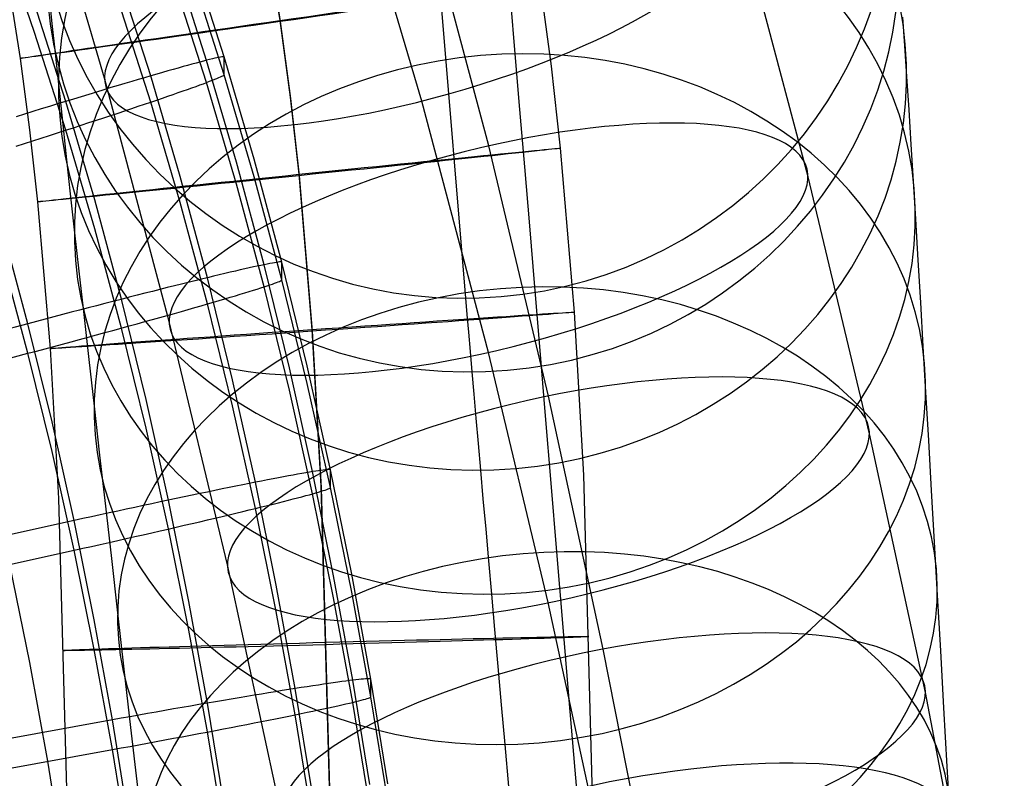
# Model space of a CAD drawing. Extents: x -1634 to -184, y -278 to 263.
# Tile 233 of 242: x -232 to -194, y 63 to 92. Entities that reach past the tile are written whole.
import ezdxf

# ---------------------------------------------------------------- set-up
doc = ezdxf.new("R2010")
doc.units = 0
doc.layers.add('PREDEFINITO', color=7, linetype='CONTINUOUS')

msp = doc.modelspace()

# ---------------------------------------------------------------- linework, layer by layer
at = {"layer": 'PREDEFINITO'}
for p, q in [((-224.833, 203.905, 5.078), (-214.599, 81.211, 508.344)), ((-228.337, 89.589, 690.999), (-231.126, 99.013, 694.118)), ((-216.26, 88.712, 703.878), (-219.142, 98.451, 707.102)), ((-213.715, 87.007, 676.98), (-216.255, 96.568, 680.144)), ((-201.559, 85.833, 689.762), (-204.178, 95.691, 693.024)), ((-231, 91.32, 392.702), (-232.275, 94.997, 392.619)), ((-222.113, 94.676, 309.385), (-221.663, 91.779, 309.391)), ((-222.101, 94.638, 289.385), (-221.651, 91.737, 289.391)), ((-224.457, 90.263, 435.716), (-225.686, 94.107, 435.629)), ((-223.787, 90.391, 432.031), (-225.021, 94.251, 431.944)), ((-226.58, 89.67, 439.12), (-227.792, 93.463, 439.034)), ((-223.787, 89.714, 402.039), (-225.021, 93.574, 401.951)), ((-231.97, 93.005, 299.382), (-231.555, 90.337, 299.388)), ((-224.457, 89.42, 398.363), (-225.686, 93.264, 398.277)), ((-211.758, 93.179, 299.394), (-211.342, 90.042, 299.401)), ((-230.448, 92.722, 526.789), (-230.339, 91.662, 529.676)), ((-229.813, 88.702, 441.369), (-231, 92.417, 441.286)), ((-226.58, 88.674, 394.989), (-227.792, 92.467, 394.904)), ((-212.883, 92.51, 562.914), (-212.716, 90.508, 565.871)), ((-197.957, 91.912, 528.716), (-197.884, 90.81, 531.524)), ((-230.339, 91.662, 529.676), (-230.221, 90.537, 532.539)), ((-221.663, 91.779, 309.391), (-221.275, 88.856, 309.398)), ((-221.651, 91.737, 289.391), (-221.262, 88.808, 289.398)), ((-229.813, 87.605, 392.786), (-231, 91.32, 392.702)), ((-197.884, 90.81, 531.524), (-197.808, 89.645, 534.307)), ((-231.555, 90.337, 299.388), (-231.195, 87.622, 299.394)), ((-230.221, 90.537, 532.539), (-230.095, 89.35, 535.376)), ((-224.141, 90.34, 434.731), (-224.234, 90.319, 435.058)), ((-224.058, 90.359, 434.4), (-224.141, 90.34, 434.731)), ((-223.986, 90.374, 434.066), (-224.058, 90.359, 434.4)), ((-223.926, 90.386, 433.731), (-223.986, 90.374, 434.066)), ((-223.876, 90.394, 433.393), (-223.926, 90.386, 433.731)), ((-223.837, 90.398, 433.054), (-223.876, 90.394, 433.393)), ((-223.809, 90.399, 432.713), (-223.837, 90.398, 433.054)), ((-223.793, 90.397, 432.372), (-223.809, 90.399, 432.713)), ((-223.787, 90.391, 432.031), (-223.793, 90.397, 432.372)), ((-222.644, 86.5, 432.119), (-223.787, 90.391, 432.031)), ((-223.787, 89.714, 402.039), (-223.787, 90.391, 432.031)), ((-212.716, 90.508, 565.871), (-212.539, 88.396, 568.833)), ((-225.532, 89.971, 437.809), (-225.725, 89.917, 438.085)), ((-225.349, 90.023, 437.525), (-225.532, 89.971, 437.809)), ((-225.175, 90.071, 437.235), (-225.349, 90.023, 437.525)), ((-225.011, 90.116, 436.939), (-225.175, 90.071, 437.235)), ((-224.856, 90.158, 436.638), (-225.011, 90.116, 436.939)), ((-224.711, 90.197, 436.331), (-224.856, 90.158, 436.638)), ((-224.576, 90.232, 436.02), (-224.711, 90.197, 436.331)), ((-224.452, 90.264, 435.703), (-224.576, 90.232, 436.02)), ((-223.318, 86.388, 435.803), (-224.457, 90.263, 435.716)), ((-224.338, 90.293, 435.383), (-224.452, 90.264, 435.703)), ((-224.234, 90.319, 435.058), (-224.338, 90.293, 435.383)), ((-211.342, 90.042, 299.401), (-210.993, 86.917, 299.409)), ((-225.876, 80.324, 687.932), (-228.337, 89.589, 690.999)), ((-226.814, 89.602, 439.359), (-227.056, 89.531, 439.589)), ((-226.58, 89.671, 439.12), (-226.814, 89.602, 439.359)), ((-226.354, 89.736, 438.873), (-226.58, 89.671, 439.12)), ((-225.457, 85.845, 439.207), (-226.58, 89.67, 439.12)), ((-226.136, 89.799, 438.618), (-226.354, 89.736, 438.873)), ((-225.926, 89.86, 438.355), (-226.136, 89.799, 438.618)), ((-225.725, 89.917, 438.085), (-225.926, 89.86, 438.355)), ((-224.058, 89.575, 399.674), (-223.986, 89.605, 400.006)), ((-223.986, 89.605, 400.006), (-223.926, 89.632, 400.341)), ((-223.926, 89.632, 400.341), (-223.876, 89.655, 400.678)), ((-223.876, 89.655, 400.678), (-223.837, 89.675, 401.017)), ((-223.837, 89.675, 401.017), (-223.809, 89.691, 401.357)), ((-223.809, 89.691, 401.357), (-223.793, 89.704, 401.697)), ((-223.793, 89.704, 401.697), (-223.787, 89.714, 402.039)), ((-222.644, 85.823, 402.127), (-223.787, 89.714, 402.039)), ((-197.808, 89.645, 534.307), (-197.728, 88.383, 537.137)), ((-230.095, 89.35, 535.376), (-229.956, 88.064, 538.261)), ((-228.093, 89.223, 440.421), (-228.369, 89.14, 440.606)), ((-227.824, 89.303, 440.227), (-228.093, 89.223, 440.421)), ((-227.561, 89.382, 440.024), (-227.824, 89.303, 440.227)), ((-227.305, 89.458, 439.811), (-227.561, 89.382, 440.024)), ((-227.056, 89.531, 439.589), (-227.305, 89.458, 439.811)), ((-225.175, 89.159, 396.854), (-225.011, 89.217, 397.148)), ((-225.011, 89.217, 397.148), (-224.856, 89.273, 397.447)), ((-224.856, 89.273, 397.447), (-224.711, 89.326, 397.752)), ((-224.711, 89.326, 397.752), (-224.576, 89.375, 398.061)), ((-224.576, 89.375, 398.061), (-224.452, 89.421, 398.376)), ((-223.318, 85.544, 398.451), (-224.457, 89.42, 398.363)), ((-224.452, 89.421, 398.376), (-224.338, 89.465, 398.695)), ((-224.338, 89.465, 398.695), (-224.234, 89.505, 399.018)), ((-224.234, 89.505, 399.018), (-224.141, 89.541, 399.344)), ((-224.141, 89.541, 399.344), (-224.058, 89.575, 399.674)), ((-229.228, 88.88, 441.098), (-229.524, 88.79, 441.242)), ((-228.936, 88.969, 440.944), (-229.228, 88.88, 441.098)), ((-228.65, 89.056, 440.78), (-228.936, 88.969, 440.944)), ((-228.369, 89.14, 440.606), (-228.65, 89.056, 440.78)), ((-226.136, 88.825, 395.485), (-225.926, 88.897, 395.745)), ((-225.926, 88.897, 395.745), (-225.725, 88.967, 396.012)), ((-225.725, 88.967, 396.012), (-225.532, 89.034, 396.286)), ((-225.532, 89.034, 396.286), (-225.349, 89.098, 396.567)), ((-225.349, 89.098, 396.567), (-225.175, 89.159, 396.854)), ((-221.275, 88.856, 309.398), (-220.947, 85.925, 309.405)), ((-230.439, 88.51, 441.607), (-230.751, 88.414, 441.707)), ((-230.13, 88.605, 441.496), (-230.439, 88.51, 441.607)), ((-229.825, 88.698, 441.374), (-230.13, 88.605, 441.496)), ((-229.524, 88.79, 441.242), (-229.825, 88.698, 441.374)), ((-228.713, 84.952, 441.454), (-229.813, 88.702, 441.369)), ((-227.305, 88.43, 394.309), (-227.056, 88.514, 394.527)), ((-227.056, 88.514, 394.527), (-226.814, 88.595, 394.754)), ((-226.814, 88.595, 394.754), (-226.58, 88.674, 394.989)), ((-226.58, 88.674, 394.989), (-226.354, 88.751, 395.233)), ((-225.457, 84.848, 395.076), (-226.58, 88.674, 394.989)), ((-226.354, 88.751, 395.233), (-226.136, 88.825, 395.485)), ((-221.262, 88.808, 289.398), (-220.934, 85.872, 289.405)), ((-213.72, 79.15, 700.714), (-216.26, 88.712, 703.878)), ((-231.383, 88.218, 441.873), (-231.703, 88.119, 441.939)), ((-231.066, 88.317, 441.796), (-231.383, 88.218, 441.873)), ((-230.751, 88.414, 441.707), (-231.066, 88.317, 441.796)), ((-228.369, 88.077, 393.529), (-228.093, 88.168, 393.71)), ((-228.093, 88.168, 393.71), (-227.824, 88.257, 393.9)), ((-227.824, 88.257, 393.9), (-227.561, 88.345, 394.1)), ((-227.561, 88.345, 394.1), (-227.305, 88.43, 394.309)), ((-212.539, 88.396, 568.833), (-212.356, 86.213, 571.741)), ((-197.728, 88.383, 537.137), (-197.646, 87.058, 539.939)), ((-229.956, 88.064, 538.261), (-229.81, 86.713, 541.115)), ((-229.524, 87.699, 392.91), (-229.228, 87.796, 393.049)), ((-229.228, 87.796, 393.049), (-228.936, 87.891, 393.199)), ((-228.936, 87.891, 393.199), (-228.65, 87.985, 393.359)), ((-228.65, 87.985, 393.359), (-228.369, 88.077, 393.529)), ((-231.195, 87.622, 299.394), (-230.889, 84.881, 299.401)), ((-230.751, 87.302, 392.462), (-230.439, 87.403, 392.557)), ((-230.439, 87.403, 392.557), (-230.13, 87.502, 392.664)), ((-230.13, 87.502, 392.664), (-229.825, 87.601, 392.781)), ((-229.825, 87.601, 392.781), (-229.524, 87.699, 392.91)), ((-228.713, 83.855, 392.871), (-229.813, 87.605, 392.786)), ((-231.703, 86.997, 392.243), (-231.383, 87.099, 392.304)), ((-231.383, 87.099, 392.304), (-231.066, 87.201, 392.377)), ((-231.066, 87.201, 392.377), (-230.751, 87.302, 392.462)), ((-211.442, 77.486, 673.828), (-213.715, 87.007, 676.98)), ((-197.646, 87.058, 539.939), (-197.56, 85.668, 542.709)), ((-229.81, 86.713, 541.115), (-229.654, 85.296, 543.938)), ((-210.993, 86.917, 299.409), (-210.461, 80.678, 299.428)), ((-222.268, 82.485, 435.891), (-223.318, 86.388, 435.803)), ((-221.589, 82.582, 432.207), (-222.644, 86.5, 432.119)), ((-212.356, 86.213, 571.741), (-212.168, 83.96, 574.593)), ((-224.42, 81.99, 439.294), (-225.457, 85.845, 439.207)), ((-220.947, 85.925, 309.405), (-220.444, 80.018, 309.423)), ((-220.934, 85.872, 289.405), (-220.43, 79.953, 289.423)), ((-199.224, 76.052, 686.523), (-201.559, 85.833, 689.762)), ((-222.268, 81.641, 398.539), (-223.318, 85.544, 398.451)), ((-221.589, 81.905, 402.215), (-222.644, 85.823, 402.127)), ((-197.56, 85.668, 542.709), (-197.473, 84.215, 545.446)), ((-229.654, 85.296, 543.938), (-229.49, 83.816, 546.726)), ((-230.889, 84.881, 299.401), (-230.413, 79.293, 299.418)), ((-227.696, 81.17, 441.539), (-228.713, 84.952, 441.454)), ((-224.42, 80.993, 395.163), (-225.457, 84.848, 395.076)), ((-212.168, 83.96, 574.593), (-211.974, 81.639, 577.388)), ((-197.473, 84.215, 545.446), (-197.38, 82.664, 548.212)), ((-231.253, 80.241, 442.263), (-232.248, 83.943, 442.179)), ((-229.49, 83.816, 546.726), (-229.315, 82.235, 549.543)), ((-227.696, 80.073, 392.956), (-228.713, 83.855, 392.871)), ((-231.253, 79.112, 392.275), (-232.248, 82.815, 392.192)), ((-222.389, 82.459, 436.195), (-222.526, 82.43, 436.507)), ((-222.263, 82.486, 435.879), (-222.389, 82.459, 436.195)), ((-221.302, 78.558, 435.98), (-222.268, 82.485, 435.891)), ((-222.147, 82.509, 435.559), (-222.263, 82.486, 435.879)), ((-222.042, 82.53, 435.234), (-222.147, 82.509, 435.559)), ((-221.947, 82.548, 434.907), (-222.042, 82.53, 435.234)), ((-221.864, 82.562, 434.576), (-221.947, 82.548, 434.907)), ((-221.791, 82.574, 434.243), (-221.864, 82.562, 434.576)), ((-221.73, 82.583, 433.907), (-221.791, 82.574, 434.243)), ((-221.679, 82.589, 433.569), (-221.73, 82.583, 433.907)), ((-221.64, 82.591, 433.23), (-221.679, 82.589, 433.569)), ((-221.612, 82.591, 432.89), (-221.64, 82.591, 433.23)), ((-221.595, 82.588, 432.549), (-221.612, 82.591, 432.89)), ((-221.589, 82.582, 432.207), (-221.595, 82.588, 432.549)), ((-220.62, 78.641, 432.296), (-221.589, 82.582, 432.207)), ((-221.589, 81.905, 402.215), (-221.589, 82.582, 432.207)), ((-197.38, 82.664, 548.212), (-197.284, 81.049, 550.941)), ((-229.315, 82.235, 549.543), (-229.131, 80.589, 552.322)), ((-223.969, 82.098, 438.792), (-224.19, 82.045, 439.047)), ((-223.756, 82.149, 438.529), (-223.969, 82.098, 438.792)), ((-223.553, 82.197, 438.26), (-223.756, 82.149, 438.529)), ((-223.358, 82.242, 437.983), (-223.553, 82.197, 438.26)), ((-223.172, 82.285, 437.7), (-223.358, 82.242, 437.983)), ((-222.996, 82.326, 437.41), (-223.172, 82.285, 437.7)), ((-222.829, 82.363, 437.115), (-222.996, 82.326, 437.41)), ((-222.672, 82.398, 436.813), (-222.829, 82.363, 437.115)), ((-222.526, 82.43, 436.507), (-222.672, 82.398, 436.813)), ((-225.414, 81.746, 440.196), (-225.68, 81.68, 440.399)), ((-225.154, 81.81, 439.984), (-225.414, 81.746, 440.196)), ((-224.902, 81.872, 439.762), (-225.154, 81.81, 439.984)), ((-224.657, 81.932, 439.532), (-224.902, 81.872, 439.762)), ((-224.419, 81.99, 439.293), (-224.657, 81.932, 439.532)), ((-223.466, 78.109, 439.381), (-224.42, 81.99, 439.294)), ((-224.19, 82.045, 439.047), (-224.419, 81.99, 439.293)), ((-222.147, 81.681, 398.87), (-222.042, 81.716, 399.193)), ((-222.042, 81.716, 399.193), (-221.947, 81.749, 399.52)), ((-221.947, 81.749, 399.52), (-221.864, 81.778, 399.85)), ((-221.864, 81.778, 399.85), (-221.791, 81.805, 400.182)), ((-221.791, 81.805, 400.182), (-221.73, 81.829, 400.517)), ((-221.73, 81.829, 400.517), (-221.679, 81.85, 400.854)), ((-221.679, 81.85, 400.854), (-221.64, 81.868, 401.193)), ((-221.64, 81.868, 401.193), (-221.612, 81.883, 401.533)), ((-221.612, 81.883, 401.533), (-221.595, 81.895, 401.874)), ((-221.595, 81.895, 401.874), (-221.589, 81.905, 402.215)), ((-220.62, 77.964, 402.304), (-221.589, 81.905, 402.215)), ((-226.807, 81.396, 441.115), (-227.102, 81.321, 441.269)), ((-226.516, 81.47, 440.951), (-226.807, 81.396, 441.115)), ((-226.232, 81.542, 440.777), (-226.516, 81.47, 440.951)), ((-225.953, 81.612, 440.593), (-226.232, 81.542, 440.777)), ((-225.68, 81.68, 440.399), (-225.953, 81.612, 440.593)), ((-223.358, 81.305, 396.46), (-223.172, 81.36, 396.741)), ((-223.172, 81.36, 396.741), (-222.996, 81.414, 397.029)), ((-222.996, 81.414, 397.029), (-222.829, 81.465, 397.323)), ((-222.829, 81.465, 397.323), (-222.672, 81.513, 397.622)), ((-222.672, 81.513, 397.622), (-222.526, 81.559, 397.927)), ((-222.526, 81.559, 397.927), (-222.389, 81.602, 398.237)), ((-222.389, 81.602, 398.237), (-222.263, 81.643, 398.552)), ((-221.302, 77.715, 398.628), (-222.268, 81.641, 398.539)), ((-222.263, 81.643, 398.552), (-222.147, 81.681, 398.87)), ((-211.974, 81.639, 577.388), (-211.771, 79.216, 580.163)), ((-228.329, 81.007, 441.777), (-228.646, 80.925, 441.876)), ((-228.017, 81.087, 441.666), (-228.329, 81.007, 441.777)), ((-227.708, 81.167, 441.544), (-228.017, 81.087, 441.666)), ((-227.403, 81.245, 441.412), (-227.708, 81.167, 441.544)), ((-226.76, 77.36, 441.625), (-227.696, 81.17, 441.539)), ((-227.102, 81.321, 441.269), (-227.403, 81.245, 441.412)), ((-224.657, 80.925, 394.927), (-224.419, 80.993, 395.163)), ((-223.466, 77.113, 395.25), (-224.42, 80.993, 395.163)), ((-224.419, 80.993, 395.163), (-224.19, 81.06, 395.407)), ((-224.19, 81.06, 395.407), (-223.969, 81.124, 395.659)), ((-223.969, 81.124, 395.659), (-223.756, 81.186, 395.919)), ((-223.756, 81.186, 395.919), (-223.553, 81.247, 396.186)), ((-223.553, 81.247, 396.186), (-223.358, 81.305, 396.46)), ((-214.599, 81.211, 508.344), (-214.545, 80.587, 510.872)), ((-197.284, 81.049, 550.941), (-197.186, 79.37, 553.631)), ((-229.937, 80.588, 442.162), (-230.265, 80.502, 442.204)), ((-229.611, 80.674, 442.107), (-229.937, 80.588, 442.162)), ((-229.287, 80.758, 442.042), (-229.611, 80.674, 442.107)), ((-228.965, 80.842, 441.965), (-229.287, 80.758, 442.042)), ((-229.131, 80.589, 552.322), (-228.938, 78.879, 555.061)), ((-228.646, 80.925, 441.876), (-228.965, 80.842, 441.965)), ((-225.953, 80.557, 393.882), (-225.68, 80.634, 394.072)), ((-225.68, 80.634, 394.072), (-225.414, 80.709, 394.272)), ((-225.414, 80.709, 394.272), (-225.154, 80.783, 394.481)), ((-225.154, 80.783, 394.481), (-224.902, 80.855, 394.7)), ((-224.902, 80.855, 394.7), (-224.657, 80.925, 394.927)), ((-214.545, 80.587, 510.872), (-214.487, 79.912, 513.387)), ((-210.461, 80.678, 299.428), (-210.112, 74.471, 299.45)), ((-231.253, 80.241, 442.263), (-236.085, 78.957, 442.292)), ((-230.923, 80.328, 442.255), (-231.253, 80.241, 442.263)), ((-230.337, 76.508, 442.347), (-231.253, 80.241, 442.263)), ((-230.594, 80.415, 442.235), (-230.923, 80.328, 442.255)), ((-230.265, 80.502, 442.204), (-230.594, 80.415, 442.235)), ((-227.403, 80.153, 393.08), (-227.102, 80.236, 393.22)), ((-227.102, 80.236, 393.22), (-226.807, 80.318, 393.37)), ((-226.807, 80.318, 393.37), (-226.516, 80.399, 393.53)), ((-226.516, 80.399, 393.53), (-226.232, 80.479, 393.701)), ((-226.232, 80.479, 393.701), (-225.953, 80.557, 393.882)), ((-223.663, 71.057, 684.864), (-225.876, 80.324, 687.932)), ((-228.646, 79.813, 392.631), (-228.329, 79.899, 392.726)), ((-228.329, 79.899, 392.726), (-228.017, 79.985, 392.833)), ((-228.017, 79.985, 392.833), (-227.708, 80.069, 392.951)), ((-227.708, 80.069, 392.951), (-227.403, 80.153, 393.08)), ((-226.76, 76.263, 393.042), (-227.696, 80.073, 392.956)), ((-220.444, 80.018, 309.423), (-220.11, 74.069, 309.444)), ((-220.43, 79.953, 289.423), (-220.095, 73.992, 289.444)), ((-214.487, 79.912, 513.387), (-214.423, 79.185, 515.887)), ((-230.265, 79.376, 392.322), (-229.937, 79.464, 392.361)), ((-229.937, 79.464, 392.361), (-229.611, 79.551, 392.411)), ((-229.611, 79.551, 392.411), (-229.287, 79.639, 392.473)), ((-229.287, 79.639, 392.473), (-228.965, 79.726, 392.546)), ((-228.965, 79.726, 392.546), (-228.646, 79.813, 392.631)), ((-236.084, 77.829, 392.304), (-231.253, 79.112, 392.275)), ((-231.253, 79.112, 392.275), (-230.923, 79.2, 392.279)), ((-230.337, 75.379, 392.36), (-231.253, 79.112, 392.275)), ((-230.923, 79.2, 392.279), (-230.594, 79.288, 392.295)), ((-230.594, 79.288, 392.295), (-230.265, 79.376, 392.322)), ((-230.413, 79.293, 299.418), (-230.093, 73.589, 299.439)), ((-214.423, 79.185, 515.887), (-214.356, 78.407, 518.373)), ((-211.446, 69.624, 697.56), (-213.72, 79.15, 700.714)), ((-211.771, 79.216, 580.163), (-211.563, 76.727, 582.875)), ((-197.186, 79.37, 553.631), (-197.085, 77.628, 556.281)), ((-228.938, 78.879, 555.061), (-228.738, 77.105, 557.758)), ((-220.419, 74.61, 436.069), (-221.302, 78.558, 435.98)), ((-219.734, 74.678, 432.386), (-220.62, 78.641, 432.296)), ((-214.356, 78.407, 518.373), (-214.281, 77.553, 520.918)), ((-222.593, 74.206, 439.469), (-223.466, 78.109, 439.381)), ((-219.734, 74.001, 402.393), (-220.62, 77.964, 402.304)), ((-220.419, 73.766, 398.717), (-221.302, 77.715, 398.628)), ((-197.085, 77.628, 556.281), (-196.979, 75.79, 558.939)), ((-225.903, 73.524, 441.712), (-226.76, 77.36, 441.625)), ((-214.281, 77.553, 520.918), (-214.202, 76.644, 523.445)), ((-209.354, 67.851, 670.634), (-211.442, 77.486, 673.828)), ((-228.738, 77.105, 557.758), (-228.526, 75.233, 560.462)), ((-222.593, 73.209, 395.338), (-223.466, 77.113, 395.25)), ((-229.497, 72.746, 442.432), (-230.337, 76.508, 442.347)), ((-214.202, 76.644, 523.445), (-214.117, 75.682, 525.952)), ((-211.563, 76.727, 582.875), (-211.35, 74.172, 585.524)), ((-225.903, 72.427, 393.129), (-226.76, 76.263, 393.042)), ((-197.09, 66.207, 683.259), (-199.224, 76.052, 686.523)), ((-196.979, 75.79, 558.939), (-196.869, 73.889, 561.551)), ((-229.497, 71.617, 392.445), (-230.337, 75.379, 392.36)), ((-214.117, 75.682, 525.952), (-214.028, 74.667, 528.439)), ((-228.526, 75.233, 560.462), (-228.307, 73.297, 563.12)), ((-220.542, 74.59, 436.373), (-220.68, 74.566, 436.684)), ((-220.414, 74.611, 436.057), (-220.542, 74.59, 436.373)), ((-219.617, 70.649, 436.159), (-220.419, 74.61, 436.069)), ((-220.297, 74.629, 435.736), (-220.414, 74.611, 436.057)), ((-220.191, 74.645, 435.412), (-220.297, 74.629, 435.736)), ((-220.096, 74.659, 435.085), (-220.191, 74.645, 435.412)), ((-220.011, 74.67, 434.754), (-220.096, 74.659, 435.085)), ((-219.938, 74.679, 434.421), (-220.011, 74.67, 434.754)), ((-219.876, 74.685, 434.085), (-219.938, 74.679, 434.421)), ((-219.825, 74.689, 433.748), (-219.876, 74.685, 434.085)), ((-219.785, 74.69, 433.408), (-219.825, 74.689, 433.748)), ((-219.756, 74.689, 433.068), (-219.785, 74.69, 433.408)), ((-219.739, 74.685, 432.727), (-219.756, 74.689, 433.068)), ((-219.734, 74.678, 432.386), (-219.739, 74.685, 432.727)), ((-218.928, 70.704, 432.476), (-219.734, 74.678, 432.386)), ((-219.734, 74.001, 402.393), (-219.734, 74.678, 432.386)), ((-214.028, 74.667, 528.439), (-213.932, 73.57, 530.971)), ((-222.361, 74.251, 439.223), (-222.593, 74.206, 439.469)), ((-222.138, 74.295, 438.968), (-222.361, 74.251, 439.223)), ((-221.923, 74.337, 438.706), (-222.138, 74.295, 438.968)), ((-221.717, 74.376, 438.436), (-221.923, 74.337, 438.706)), ((-221.521, 74.413, 438.16), (-221.717, 74.376, 438.436)), ((-221.333, 74.449, 437.877), (-221.521, 74.413, 438.16)), ((-221.155, 74.481, 437.587), (-221.333, 74.449, 437.877)), ((-220.987, 74.512, 437.292), (-221.155, 74.481, 437.587)), ((-220.828, 74.54, 436.991), (-220.987, 74.512, 437.292)), ((-220.68, 74.566, 436.684), (-220.828, 74.54, 436.991)), ((-210.112, 74.471, 299.45), (-209.773, 62.265, 299.506)), ((-224.142, 73.893, 440.767), (-224.424, 73.834, 440.951)), ((-223.867, 73.949, 440.574), (-224.142, 73.893, 440.767)), ((-223.598, 74.004, 440.371), (-223.867, 73.949, 440.574)), ((-223.335, 74.057, 440.159), (-223.598, 74.004, 440.371)), ((-223.08, 74.109, 439.938), (-223.335, 74.057, 440.159)), ((-222.833, 74.158, 439.708), (-223.08, 74.109, 439.938)), ((-222.593, 74.206, 439.469), (-222.833, 74.158, 439.708)), ((-221.8, 70.288, 439.558), (-222.593, 74.206, 439.469)), ((-220.191, 73.832, 399.371), (-220.096, 73.86, 399.698)), ((-220.11, 74.069, 309.444), (-219.78, 62.155, 309.499)), ((-220.096, 73.86, 399.698), (-220.011, 73.886, 400.028)), ((-220.095, 73.992, 289.444), (-219.764, 62.05, 289.499)), ((-220.011, 73.886, 400.028), (-219.938, 73.91, 400.36)), ((-219.938, 73.91, 400.36), (-219.876, 73.931, 400.696)), ((-219.876, 73.931, 400.696), (-219.825, 73.95, 401.033)), ((-219.825, 73.95, 401.033), (-219.785, 73.967, 401.371)), ((-219.785, 73.967, 401.371), (-219.756, 73.981, 401.711)), ((-219.756, 73.981, 401.711), (-219.739, 73.992, 402.052)), ((-219.739, 73.992, 402.052), (-219.734, 74.001, 402.393)), ((-218.928, 70.027, 402.483), (-219.734, 74.001, 402.393)), ((-211.35, 74.172, 585.524), (-211.131, 71.553, 588.107)), ((-196.869, 73.889, 561.551), (-196.757, 71.926, 564.118)), ((-230.093, 73.589, 299.439), (-229.77, 61.941, 299.492)), ((-225.915, 73.522, 441.717), (-226.227, 73.456, 441.838)), ((-225.607, 73.587, 441.585), (-225.915, 73.522, 441.717)), ((-225.124, 69.672, 441.799), (-225.903, 73.524, 441.712)), ((-225.304, 73.651, 441.442), (-225.607, 73.587, 441.585)), ((-225.005, 73.713, 441.289), (-225.304, 73.651, 441.442)), ((-224.712, 73.775, 441.125), (-225.005, 73.713, 441.289)), ((-224.424, 73.834, 440.951), (-224.712, 73.775, 441.125)), ((-221.717, 73.426, 396.363), (-221.521, 73.476, 396.637)), ((-221.521, 73.476, 396.637), (-221.333, 73.524, 396.918)), ((-221.333, 73.524, 396.918), (-221.155, 73.57, 397.206)), ((-221.155, 73.57, 397.206), (-220.987, 73.613, 397.5)), ((-220.987, 73.613, 397.5), (-220.828, 73.655, 397.8)), ((-220.828, 73.655, 397.8), (-220.68, 73.695, 398.105)), ((-220.68, 73.695, 398.105), (-220.542, 73.732, 398.415)), ((-220.542, 73.732, 398.415), (-220.414, 73.768, 398.729)), ((-219.617, 69.806, 398.806), (-220.419, 73.766, 398.717)), ((-220.414, 73.768, 398.729), (-220.297, 73.801, 399.048)), ((-220.297, 73.801, 399.048), (-220.191, 73.832, 399.371)), ((-213.932, 73.57, 530.971), (-213.83, 72.417, 533.479)), ((-228.307, 73.297, 563.12), (-228.079, 71.298, 565.731)), ((-227.838, 73.109, 442.278), (-228.168, 73.038, 442.332)), ((-227.511, 73.18, 442.213), (-227.838, 73.109, 442.278)), ((-227.185, 73.25, 442.136), (-227.511, 73.18, 442.213)), ((-226.863, 73.32, 442.048), (-227.185, 73.25, 442.136)), ((-226.544, 73.388, 441.949), (-226.863, 73.32, 442.048)), ((-226.227, 73.456, 441.838), (-226.544, 73.388, 441.949)), ((-223.335, 73.03, 394.656), (-223.08, 73.091, 394.875)), ((-223.08, 73.091, 394.875), (-222.833, 73.151, 395.103)), ((-222.833, 73.151, 395.103), (-222.593, 73.209, 395.339)), ((-222.593, 73.209, 395.339), (-222.361, 73.266, 395.583)), ((-221.8, 69.292, 395.427), (-222.593, 73.209, 395.338)), ((-222.361, 73.266, 395.583), (-222.138, 73.321, 395.835)), ((-222.138, 73.321, 395.835), (-221.923, 73.375, 396.095)), ((-221.923, 73.375, 396.095), (-221.717, 73.426, 396.363)), ((-229.497, 72.746, 442.432), (-234.379, 71.667, 442.456)), ((-229.164, 72.82, 442.424), (-229.497, 72.746, 442.432)), ((-228.733, 68.965, 442.517), (-229.497, 72.746, 442.432)), ((-228.831, 72.893, 442.405), (-229.164, 72.82, 442.424)), ((-228.499, 72.965, 442.375), (-228.831, 72.893, 442.405)), ((-228.168, 73.038, 442.332), (-228.499, 72.965, 442.375)), ((-224.712, 72.704, 393.704), (-224.424, 72.771, 393.875)), ((-224.424, 72.771, 393.875), (-224.142, 72.838, 394.056)), ((-224.142, 72.838, 394.056), (-223.867, 72.903, 394.247)), ((-223.867, 72.903, 394.247), (-223.598, 72.967, 394.447)), ((-223.598, 72.967, 394.447), (-223.335, 73.03, 394.656)), ((-226.544, 72.281, 392.898), (-226.227, 72.353, 393.006)), ((-226.227, 72.353, 393.006), (-225.915, 72.425, 393.124)), ((-225.915, 72.425, 393.124), (-225.607, 72.496, 393.253)), ((-225.124, 68.575, 393.216), (-225.903, 72.427, 393.129)), ((-225.607, 72.496, 393.253), (-225.304, 72.566, 393.393)), ((-225.304, 72.566, 393.393), (-225.005, 72.635, 393.543)), ((-225.005, 72.635, 393.543), (-224.712, 72.704, 393.704)), ((-213.83, 72.417, 533.479), (-213.724, 71.21, 535.961)), ((-228.168, 71.913, 392.531), (-227.838, 71.987, 392.582)), ((-227.838, 71.987, 392.582), (-227.511, 72.061, 392.644)), ((-227.511, 72.061, 392.644), (-227.185, 72.135, 392.717)), ((-227.185, 72.135, 392.717), (-226.863, 72.208, 392.802)), ((-226.863, 72.208, 392.802), (-226.544, 72.281, 392.898)), ((-234.378, 70.538, 392.469), (-229.497, 71.617, 392.445)), ((-229.497, 71.617, 392.445), (-229.164, 71.691, 392.449)), ((-228.733, 67.836, 392.53), (-229.497, 71.617, 392.445)), ((-229.164, 71.691, 392.449), (-228.831, 71.765, 392.465)), ((-228.831, 71.765, 392.465), (-228.499, 71.839, 392.492)), ((-228.499, 71.839, 392.492), (-228.168, 71.913, 392.531)), ((-196.757, 71.926, 564.118), (-196.642, 69.903, 566.637)), ((-228.079, 71.298, 565.731), (-227.845, 69.238, 568.292)), ((-211.131, 71.553, 588.107), (-210.905, 68.847, 590.647)), ((-231.183, 67.345, 392.541), (-231.938, 71.078, 392.457)), ((-221.619, 61.622, 681.737), (-223.663, 71.057, 684.864)), ((-213.724, 71.21, 535.961), (-213.612, 69.948, 538.417)), ((-218.891, 66.672, 436.248), (-219.617, 70.649, 436.159)), ((-218.2, 66.713, 432.566), (-218.928, 70.704, 432.476)), ((-221.082, 66.352, 439.647), (-221.8, 70.288, 439.558)), ((-218.891, 65.828, 398.896), (-219.617, 69.806, 398.806)), ((-218.2, 66.036, 402.573), (-218.928, 70.027, 402.483)), ((-213.612, 69.948, 538.417), (-213.494, 68.6, 540.902)), ((-196.642, 69.903, 566.637), (-196.522, 67.789, 569.142)), ((-224.418, 65.8, 441.887), (-225.124, 69.672, 441.799)), ((-209.355, 59.978, 694.362), (-211.446, 69.624, 697.56)), ((-228.04, 65.161, 442.603), (-228.733, 68.965, 442.517)), ((-227.845, 69.238, 568.292), (-227.599, 67.086, 570.839)), ((-221.082, 65.356, 395.516), (-221.8, 69.292, 395.427)), ((-213.494, 68.6, 540.902), (-213.37, 67.197, 543.356)), ((-210.905, 68.847, 590.647), (-210.674, 66.079, 593.118)), ((-224.418, 64.703, 393.303), (-225.124, 68.575, 393.216)), ((-207.379, 57.893, 667.326), (-209.354, 67.851, 670.634)), ((-228.04, 64.032, 392.616), (-228.733, 67.836, 392.53)), ((-196.522, 67.789, 569.142), (-196.398, 65.614, 571.595)), ((-230.5, 63.588, 392.626), (-231.183, 67.345, 392.541)), ((-213.37, 67.197, 543.356), (-213.241, 65.738, 545.778)), ((-227.599, 67.086, 570.839), (-227.347, 64.873, 573.332)), ((-218.48, 66.716, 434.934), (-218.565, 66.708, 435.264)), ((-218.406, 66.722, 434.6), (-218.48, 66.716, 434.934)), ((-218.343, 66.726, 434.265), (-218.406, 66.722, 434.6)), ((-218.292, 66.728, 433.927), (-218.343, 66.726, 434.265)), ((-218.252, 66.727, 433.588), (-218.292, 66.728, 433.927)), ((-218.223, 66.725, 433.248), (-218.252, 66.727, 433.588)), ((-218.206, 66.72, 432.907), (-218.223, 66.725, 433.248)), ((-218.2, 66.713, 432.566), (-218.206, 66.72, 432.907)), ((-221.082, 66.352, 439.647), (-221.324, 66.314, 439.885)), ((-220.848, 66.389, 439.4), (-221.082, 66.352, 439.647)), ((-220.44, 62.424, 439.735), (-221.082, 66.352, 439.647)), ((-220.623, 66.424, 439.146), (-220.848, 66.389, 439.4)), ((-220.407, 66.457, 438.884), (-220.623, 66.424, 439.146)), ((-220.199, 66.489, 438.615), (-220.407, 66.457, 438.884)), ((-220.001, 66.518, 438.338), (-220.199, 66.489, 438.615)), ((-219.812, 66.546, 438.055), (-220.001, 66.518, 438.338)), ((-219.632, 66.572, 437.766), (-219.812, 66.546, 438.055)), ((-219.463, 66.596, 437.471), (-219.632, 66.572, 437.766)), ((-219.303, 66.618, 437.17), (-219.463, 66.596, 437.471)), ((-219.154, 66.638, 436.863), (-219.303, 66.618, 437.17)), ((-219.015, 66.656, 436.552), (-219.154, 66.638, 436.863)), ((-218.886, 66.672, 436.236), (-219.015, 66.656, 436.552)), ((-218.242, 62.703, 436.338), (-218.891, 66.672, 436.248)), ((-218.768, 66.686, 435.916), (-218.886, 66.672, 436.236)), ((-218.661, 66.698, 435.592), (-218.768, 66.686, 435.916)), ((-218.565, 66.708, 435.264), (-218.661, 66.698, 435.592)), ((-217.549, 62.733, 432.656), (-218.2, 66.713, 432.566)), ((-218.2, 66.036, 402.573), (-218.2, 66.713, 432.566)), ((-223.217, 66.004, 441.3), (-223.513, 65.954, 441.464)), ((-222.927, 66.052, 441.127), (-223.217, 66.004, 441.3)), ((-222.643, 66.099, 440.943), (-222.927, 66.052, 441.127)), ((-222.365, 66.145, 440.75), (-222.643, 66.099, 440.943)), ((-222.094, 66.19, 440.547), (-222.365, 66.145, 440.75)), ((-221.83, 66.233, 440.335), (-222.094, 66.19, 440.547)), ((-221.573, 66.274, 440.115), (-221.83, 66.233, 440.335)), ((-221.324, 66.314, 439.885), (-221.573, 66.274, 440.115)), ((-218.406, 65.953, 400.54), (-218.343, 65.972, 400.875)), ((-218.343, 65.972, 400.875), (-218.292, 65.989, 401.212)), ((-218.292, 65.989, 401.212), (-218.252, 66.004, 401.551)), ((-218.252, 66.004, 401.551), (-218.223, 66.017, 401.891)), ((-218.223, 66.017, 401.891), (-218.206, 66.027, 402.232)), ((-218.206, 66.027, 402.232), (-218.2, 66.036, 402.573)), ((-217.549, 62.055, 402.663), (-218.2, 66.036, 402.573)), ((-210.674, 66.079, 593.118), (-210.438, 63.253, 595.518)), ((-194.088, 50.572, 678.065), (-197.09, 66.207, 683.259)), ((-225.385, 65.633, 442.222), (-225.71, 65.576, 442.309)), ((-225.063, 65.688, 442.123), (-225.385, 65.633, 442.222)), ((-224.745, 65.744, 442.012), (-225.063, 65.688, 442.123)), ((-224.43, 65.798, 441.891), (-224.745, 65.744, 442.012)), ((-224.12, 65.851, 441.759), (-224.43, 65.798, 441.891)), ((-223.787, 61.932, 441.974), (-224.418, 65.8, 441.887)), ((-223.814, 65.903, 441.617), (-224.12, 65.851, 441.759)), ((-223.513, 65.954, 441.464), (-223.814, 65.903, 441.617)), ((-220.001, 65.581, 396.815), (-219.812, 65.621, 397.097)), ((-219.812, 65.621, 397.097), (-219.632, 65.66, 397.385)), ((-219.632, 65.66, 397.385), (-219.463, 65.697, 397.679)), ((-219.463, 65.697, 397.679), (-219.303, 65.733, 397.978)), ((-219.303, 65.733, 397.978), (-219.154, 65.767, 398.284)), ((-219.154, 65.767, 398.284), (-219.015, 65.799, 398.594)), ((-219.015, 65.799, 398.594), (-218.886, 65.829, 398.909)), ((-218.242, 61.86, 398.986), (-218.891, 65.828, 398.896)), ((-218.886, 65.829, 398.909), (-218.768, 65.858, 399.228)), ((-218.768, 65.858, 399.228), (-218.661, 65.885, 399.551)), ((-218.661, 65.885, 399.551), (-218.565, 65.909, 399.878)), ((-218.565, 65.909, 399.878), (-218.48, 65.932, 400.207)), ((-218.48, 65.932, 400.207), (-218.406, 65.953, 400.54)), ((-213.241, 65.738, 545.778), (-213.107, 64.225, 548.168)), ((-196.398, 65.614, 571.595), (-196.272, 63.382, 573.995)), ((-227.704, 65.222, 442.596), (-228.04, 65.161, 442.603)), ((-227.368, 65.282, 442.577), (-227.704, 65.222, 442.596)), ((-227.034, 65.342, 442.547), (-227.368, 65.282, 442.577)), ((-226.7, 65.401, 442.505), (-227.034, 65.342, 442.547)), ((-226.368, 65.46, 442.451), (-226.7, 65.401, 442.505)), ((-226.038, 65.518, 442.386), (-226.368, 65.46, 442.451)), ((-225.71, 65.576, 442.309), (-226.038, 65.518, 442.386)), ((-221.83, 65.205, 394.833), (-221.573, 65.257, 395.052)), ((-221.573, 65.257, 395.052), (-221.324, 65.307, 395.28)), ((-221.324, 65.307, 395.28), (-221.082, 65.356, 395.516)), ((-221.082, 65.356, 395.516), (-220.848, 65.404, 395.76)), ((-220.44, 61.427, 395.605), (-221.082, 65.356, 395.516)), ((-220.848, 65.404, 395.76), (-220.623, 65.45, 396.013)), ((-220.623, 65.45, 396.013), (-220.407, 65.495, 396.273)), ((-220.407, 65.495, 396.273), (-220.199, 65.538, 396.541)), ((-220.199, 65.538, 396.541), (-220.001, 65.581, 396.815)), ((-228.04, 65.161, 442.603), (-232.96, 64.272, 442.623)), ((-227.42, 61.359, 442.689), (-228.04, 65.161, 442.603)), ((-227.347, 64.873, 573.332), (-227.087, 62.601, 575.77)), ((-223.814, 64.818, 393.568), (-223.513, 64.876, 393.718)), ((-223.513, 64.876, 393.718), (-223.217, 64.933, 393.879)), ((-223.217, 64.933, 393.879), (-222.927, 64.989, 394.051)), ((-222.927, 64.989, 394.051), (-222.643, 65.045, 394.232)), ((-222.643, 65.045, 394.232), (-222.365, 65.099, 394.423)), ((-222.365, 65.099, 394.423), (-222.094, 65.153, 394.623)), ((-222.094, 65.153, 394.623), (-221.83, 65.205, 394.833)), ((-225.71, 64.46, 392.891), (-225.385, 64.521, 392.976)), ((-225.385, 64.521, 392.976), (-225.063, 64.581, 393.072)), ((-225.063, 64.581, 393.072), (-224.745, 64.641, 393.18)), ((-224.745, 64.641, 393.18), (-224.43, 64.7, 393.298)), ((-224.43, 64.7, 393.298), (-224.12, 64.759, 393.428)), ((-223.787, 60.835, 393.391), (-224.418, 64.703, 393.303)), ((-224.12, 64.759, 393.428), (-223.814, 64.818, 393.568)), ((-228.04, 64.032, 392.616), (-227.704, 64.093, 392.62)), ((-227.704, 64.093, 392.62), (-227.368, 64.154, 392.637)), ((-227.368, 64.154, 392.637), (-227.034, 64.215, 392.664)), ((-227.034, 64.215, 392.664), (-226.7, 64.277, 392.704)), ((-226.7, 64.277, 392.704), (-226.368, 64.338, 392.755)), ((-226.368, 64.338, 392.755), (-226.038, 64.399, 392.817)), ((-226.038, 64.399, 392.817), (-225.71, 64.46, 392.891)), ((-213.107, 64.225, 548.168), (-212.966, 62.627, 550.568)), ((-232.959, 63.144, 392.636), (-228.04, 64.032, 392.616)), ((-227.42, 60.23, 392.702), (-228.04, 64.032, 392.616)), ((-229.887, 59.83, 392.711), (-230.5, 63.588, 392.626)), ((-196.272, 63.382, 573.995), (-196.142, 61.091, 576.34)), ((-210.438, 63.253, 595.518), (-210.197, 60.369, 597.845))]:
    msp.add_line(p, q, dxfattribs=at)
at = {"layer": 'PREDEFINITO', "extrusion": (-0.019754, 0.229771, -0.973044)}
msp.add_circle((205.499, 230.053, -471.742), 16.258, dxfattribs=at)
at = {"layer": 'PREDEFINITO', "extrusion": (-0.026872, 0.312975, -0.949381)}
msp.add_circle((205.511, 270.585, -461.834), 16.232, dxfattribs=at)
at = {"layer": 'PREDEFINITO', "extrusion": (-0.033998, 0.396273, -0.917503)}
msp.add_circle((205.518, 311.315, -447.979), 16.153, dxfattribs=at)
at = {"layer": 'PREDEFINITO', "extrusion": (-0.041033, 0.478526, -0.877114)}
msp.add_circle((205.523, 351.695, -430.016), 16.023, dxfattribs=at)
at = {"layer": 'PREDEFINITO', "extrusion": (0.257152, -0.917437, -0.303614)}
msp.add_circle((-183.229, 614.541, -350.707), 12.5, dxfattribs=at)
at = {"layer": 'PREDEFINITO', "extrusion": (0.142135, -0.989845, 0.002194)}
msp.add_circle((-206.364, 299.659, -121.674), 10, dxfattribs=at)
at = {"layer": 'PREDEFINITO', "extrusion": (-0.047873, 0.558495, -0.828125)}
msp.add_circle((205.526, 391.127, -407.881), 15.846, dxfattribs=at)
at = {"layer": 'PREDEFINITO', "extrusion": (0.232222, -0.923404, -0.305611)}
msp.add_circle((-187.002, 615.337, -336.864), 12.5, dxfattribs=at)
at = {"layer": 'PREDEFINITO', "extrusion": (0.101806, -0.994801, 0.002707)}
msp.add_circle((-211.048, 299.697, -107.135), 10, dxfattribs=at)
at = {"layer": 'PREDEFINITO', "extrusion": (-0.054405, 0.634887, -0.770687)}
msp.add_circle((205.528, 428.983, -381.622), 15.627, dxfattribs=at)
at = {"layer": 'PREDEFINITO', "extrusion": (0.069232, -0.997595, 0.003266)}
msp.add_circle((-214.371, 299.732, -94.076), 10, dxfattribs=at)
at = {"layer": 'PREDEFINITO', "extrusion": (0.210532, -0.927996, -0.307407)}
msp.add_circle((-189.93, 616.06, -323.561), 12.5, dxfattribs=at)
at = {"layer": 'PREDEFINITO', "extrusion": (-0.060521, 0.706419, -0.705202)}
msp.add_circle((205.53, 464.638, -351.41), 15.372, dxfattribs=at)
at = {"layer": 'PREDEFINITO', "extrusion": (0.193226, -0.931229, -0.308993)}
msp.add_circle((-192.003, 616.619, -310.859), 12.5, dxfattribs=at)
at = {"layer": 'PREDEFINITO', "extrusion": (0.026625, -0.999635, 0.00454)}
msp.add_circle((-218.005, 299.802, -72.539), 10, dxfattribs=at)
at = {"layer": 'PREDEFINITO', "extrusion": (0.185573, -0.932537, -0.309739)}
msp.add_circle((-192.833, 616.864, -304.577), 12.5, dxfattribs=at)

doc.saveas('drawing.dxf')
